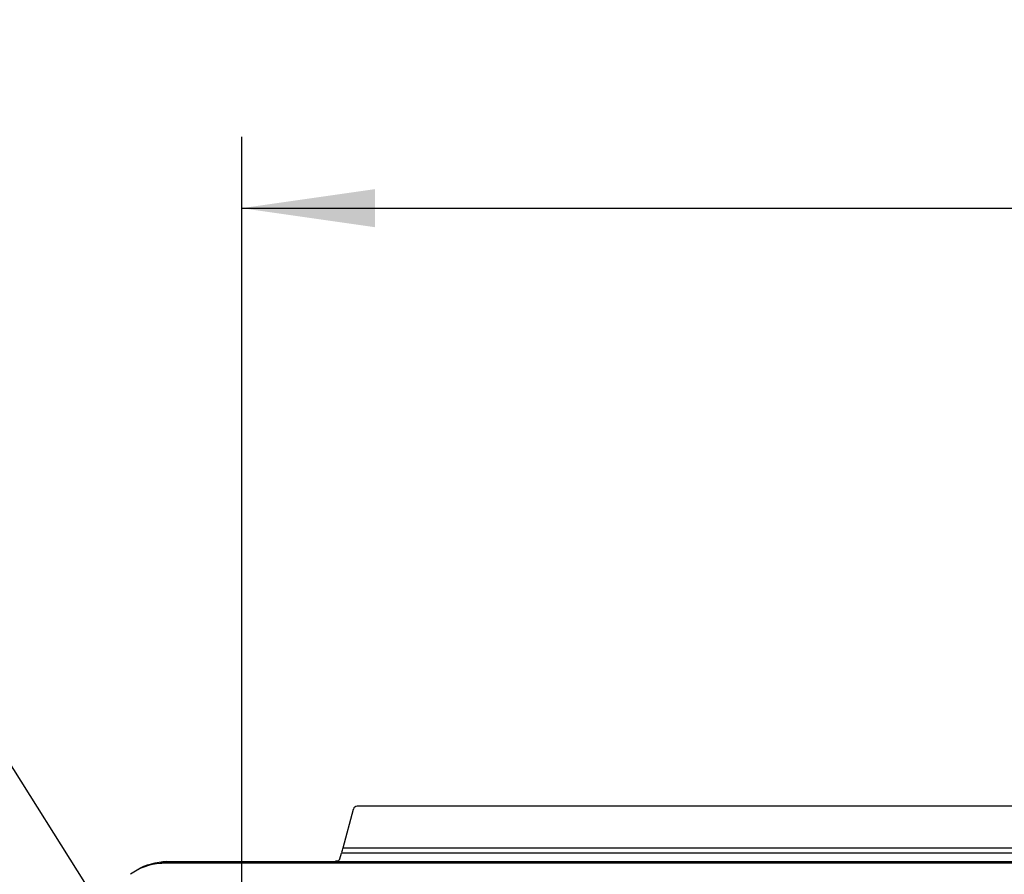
# Model space of a CAD drawing. Header units: inches. Extents: x 0 to 166, y 0 to 117.
# Tile 66 of 72: x 114.67 to 119.84, y 71.49 to 75.98. Entities that reach past the tile are written whole.
import ezdxf

# ---------------------------------------------------------------- set-up
doc = ezdxf.new("R2010")
doc.units = ezdxf.units.IN
doc.header["$LTSCALE"] = 9.105315
doc.header["$MEASUREMENT"] = 0
doc.layers.get('0').update_dxf_attribs({"linetype": 'CONTINUOUS'})
doc.styles.get("Standard").update_dxf_attribs({"font": 'txt', "width": 0.8})
doc.dimstyles.new('DIMSTYLE_1', dxfattribs={"dimtxt": 0.78125, "dimasz": 0.7, "dimexe": 0.18, "dimexo": 0.0625, "dimgap": 0.09, "dimtad": 1, "dimdec": 0, "dimzin": 4, "dimdsep": 46, "dimtxsty": 'STANDARD', "dimblk": '_FILLED', "dimblk1": '_FILLED', "dimblk2": '_FILLED', "dimcen": 0.09, "dimadec": 0, "dimazin": 0, "dimtfac": 1, "dimtdec": 0, "dimtofl": 0, "dimtmove": 0, "dimatfit": 3, "dimldrblk": '_FILLED', "dimfxl": 1, "dimtolj": 1, "dimtzin": 4, "dimarcsym": 0})
doc.dimstyles.get("Standard").update_dxf_attribs({"dimtxt": 0.78125, "dimasz": 0.14, "dimexe": 0.18, "dimexo": 0.0625, "dimgap": 0.09, "dimtad": 1, "dimdec": 3, "dimzin": 4, "dimdsep": 46, "dimtxsty": 'STANDARD', "dimblk": '_FILLED', "dimblk1": '_FILLED', "dimblk2": '_FILLED', "dimcen": 0.09, "dimadec": 0, "dimazin": 0, "dimtp": 0.001, "dimtm": 0.001, "dimtfac": 1, "dimtdec": 3, "dimtofl": 0, "dimtmove": 0, "dimatfit": 3, "dimldrblk": '_FILLED', "dimfxl": 1, "dimtolj": 1, "dimtzin": 4, "dimarcsym": 0})

# ---------------------------------------------------------------- blocks, each defined once
blk = doc.blocks.new('_FILLED')
at = {"color": 0, "linetype": 'BYBLOCK'}
blk.add_solid([(0, 0), (-1, 0.1429), (-1, -0.1429)], dxfattribs=at)
blk = doc.blocks.new('*D14')
at = {"color": 7, "linetype": 'CONTINUOUS'}
for p, q in [((115.8353, 70.8874), (115.8353, 75.3611)), ((128.9851, 70.9431), (128.9851, 75.3611)), ((115.8353, 74.9861), (122.4102, 74.9861)), ((128.9851, 74.9861), (122.4102, 74.9861))]:
    blk.add_line(p, q, dxfattribs=at)
at = {"color": 7, "linetype": 'CONTINUOUS', "xscale": 0.7, "yscale": 0.7, "zscale": 0.7, "rotation": 180}
blk.add_blockref('_FILLED', (115.8353, 74.9861), dxfattribs=at)
at = {"color": 7, "linetype": 'CONTINUOUS', "xscale": 0.7, "yscale": 0.7, "zscale": 0.7}
blk.add_blockref('_FILLED', (128.9851, 74.9861), dxfattribs=at)
at = {"color": 7, "linetype": 'CONTINUOUS', "insert": (122.4102, 75.9627), "char_height": 0.78125, "width": 1.875, "attachment_point": 2, "line_spacing_factor": 0.9}
blk.add_mtext('334', dxfattribs=at)

msp = doc.modelspace()

# ---------------------------------------------------------------- linework, layer by layer
at = {"color": 7, "linetype": 'CONTINUOUS'}
for p, q in [((116.3677, 71.6252), (116.4221, 71.8285)), ((128.3794, 71.843), (116.4411, 71.843)), ((116.3499, 71.5675), (116.3596, 71.5974)), ((128.461, 71.5974), (116.3596, 71.5974)), ((116.3677, 71.6252), (128.4529, 71.6252)), ((115.4419, 71.5529), (115.4419, 71.5438)), ((115.4419, 71.5529), (129.3789, 71.5529)), ((129.3789, 71.5438), (115.4419, 71.5438))]:
    msp.add_line(p, q, dxfattribs=at)
msp.add_arc((115.4419, 71.0149), 0.5289, 89.9996, 93.723, dxfattribs=at)
for centre, major_axis, ratio, start_param, end_param in [((116.4412, 71.8233), (-0.012, 0.0157), 0.997825, -0.653447, 0.653447), ((116.3655, 71.6252), (0.0106, 0.0394), 0.050613, -2.164417, -1.557198)]:
    msp.add_ellipse(centre, major_axis=major_axis, ratio=ratio, start_param=start_param, end_param=end_param, dxfattribs=at)
for points in [[(115.4075, 71.5427), (115.3522, 71.5391), (115.2959, 71.5186), (115.2512, 71.4857)], [(115.2854, 71.5091), (115.3316, 71.5375), (115.3877, 71.5527), (115.4419, 71.553)], [(115.4401, 71.5529), (115.4292, 71.5496), (115.4183, 71.5465), (115.4075, 71.5427)]]:
    msp.add_open_spline(points, degree=3, dxfattribs=at)
for points, knots in [([(116.3458, 71.5595), (116.3442, 71.5576), (116.3394, 71.5537), (116.3332, 71.555), (116.3304, 71.5563)], [0, 0, 0, 0, 0.452818, 1, 1, 1, 1]), ([(116.3499, 71.5675), (116.3495, 71.5661), (116.3484, 71.5633), (116.3468, 71.5608), (116.3458, 71.5595)], [0, 0, 0, 0, 0.475602, 1, 1, 1, 1])]:
    msp.add_open_spline(points, degree=3, knots=knots, dxfattribs=at)

# ---------------------------------------------------------------- dimensions: what is measured, and where the dimension line sits
dim = msp.add_linear_dim(base=(128.9851, 74.9861), p1=(115.8353, 70.8874), p2=(128.9851, 70.9431), dimstyle='DIMSTYLE_1', dxfattribs=at)
dim.commit()
dim.dimension.update_dxf_attribs({"geometry": '*D14', "text_midpoint": (121.4727, 75.5721), "dimtype": 160})

# ---------------------------------------------------------------- leaders
msp.add_leader([(115.2925, 70.9958), (112.7173, 75.0843), (111.4673, 75.0843)], dimstyle='STANDARD', override={"dimtad": 0}, dxfattribs=at)

doc.saveas('drawing.dxf')
